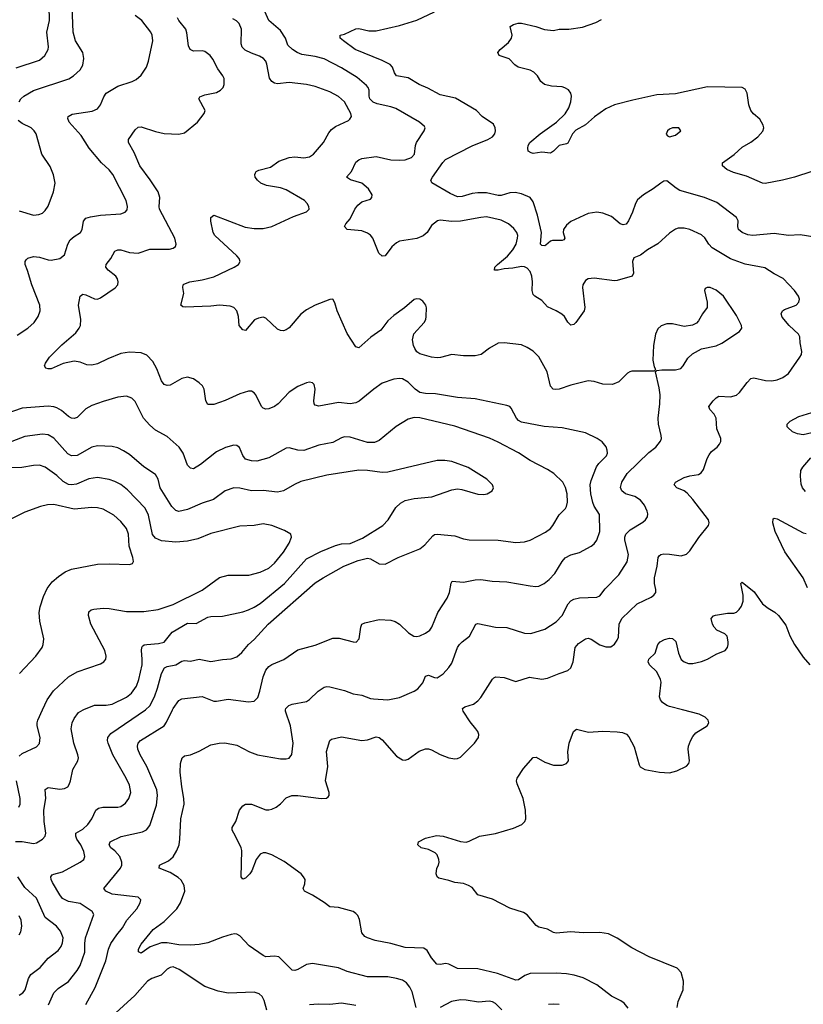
# Model space of a CAD drawing. Header units: inches. Extents: x 990586 to 1117858, y 769490 to 892071.
# Tile 88 of 248: x 1083634 to 1089031, y 787971 to 794756. Entities that reach past the tile are written whole.
import ezdxf

# ---------------------------------------------------------------- set-up
doc = ezdxf.new("R2010")
doc.units = ezdxf.units.IN
doc.header["$MEASUREMENT"] = 0
doc.layers.add('B0788', color=7, linetype='Continuous')
doc.layers.add('B0789', color=7, linetype='Continuous')

msp = doc.modelspace()

# ---------------------------------------------------------------- linework, layer by layer
at = {"layer": 'B0788', "color": 6}
for points, elevation in [([(1083606.2, 789093.8), (1083650, 789092.7), (1083730, 789079.6), (1083750, 789084.4), (1083791.6, 789110), (1083810.3, 789129.7), (1083814.9, 789150), (1083802.9, 789230), (1083801.1, 789310), (1083813, 789390), (1083809.6, 789450.4), (1083830, 789465.2), (1083910, 789453.1), (1083942.4, 789457.6), (1083964.5, 789470), (1083975.2, 789484.8), (1083984.1, 789510), (1083999.1, 789590), (1084035.2, 789650), (1084038.2, 789670), (1084034.7, 789690), (1084006.4, 789770), (1083988.8, 789870), (1083996.2, 789910), (1084010, 789940.1), (1084038.7, 789981.3), (1084070.4, 790000)], 3300), ([(1083630, 789680.6), (1083650, 789699.7), (1083750, 789746), (1083771.3, 789768.7), (1083774.5, 789810), (1083754.6, 789890), (1083754.5, 789910), (1083759.4, 789930), (1083790.8, 790000)], 3400), ([(1083832.4, 787967.6), (1083870, 788050.1), (1083899.6, 788080.4), (1083970, 788128.2), (1084030, 788202.9), (1084050, 788237.5), (1084083, 788330), (1084082.6, 788390), (1084088.2, 788430), (1084145, 788590), (1084133.9, 788610), (1084050, 788665.2), (1083970, 788678.8), (1083930, 788699.4), (1083910, 788724.6), (1083860, 788810), (1083850.7, 788830), (1083848, 788850), (1083857.8, 788862.2), (1083870, 788867.7), (1083930, 788883.7), (1084050.5, 788950), (1084075.2, 788970), (1084081.7, 788990), (1084075.3, 789024.7), (1084054.1, 789070), (1084027, 789110), (1084020.1, 789130), (1084020.9, 789150), (1084070, 789177.9), (1084103.1, 789210), (1084130.4, 789250), (1084158.4, 789310), (1084176.9, 789323.1), (1084206.3, 789330), (1084309.3, 789330.7), (1084330, 789335.3), (1084362.3, 789357.7), (1084385.4, 789390), (1084399, 789430), (1084390, 789480.2), (1084368.2, 789530), (1084274.5, 789690), (1084244.5, 789770), (1084239.4, 789790), (1084241.1, 789810), (1084262.5, 789837.5), (1084500.7, 789999.3), (1084501.4, 790000)], 3200), ([(1084089, 787970), (1084154.2, 788085.8), (1084227.7, 788270), (1084246.8, 788350), (1084262.7, 788390), (1084302, 788450), (1084341.8, 788498.2), (1084372.7, 788550), (1084441.2, 788630), (1084464.9, 788670), (1084469.1, 788690), (1084449.1, 788710), (1084270, 788729.7), (1084226.9, 788750), (1084213.3, 788770), (1084329.2, 788910), (1084337.1, 788930), (1084338.3, 788950), (1084323, 788990), (1084290, 789028.9), (1084262.7, 789050), (1084249.9, 789070), (1084257.9, 789090), (1084333.6, 789126.4), (1084479.8, 789160.2), (1084506.6, 789173.4), (1084530, 789204.1), (1084576.1, 789343.9), (1084583.7, 789410), (1084578.5, 789450), (1084510.7, 789610.7), (1084464.6, 789690), (1084447.3, 789730), (1084444.3, 789750), (1084449.7, 789770), (1084467.1, 789790), (1084628.8, 789891.2), (1084645.3, 789914.7), (1084686.5, 790000)], 3100), ([(1086364.7, 787950), (1086336, 788056), (1086321.9, 788090), (1086299, 788119), (1086270, 788136.5), (1086230, 788149.3), (1086170, 788159.6), (1086030, 788160.2), (1085890, 788198.2), (1085830, 788222.9), (1085650, 788251.7), (1085610, 788246.3), (1085550, 788210.6), (1085530, 788204.4), (1085510, 788205.9), (1085418.3, 788298.3), (1085390, 788303.7), (1085330, 788298.6), (1085310, 788306.4), (1085213.9, 788373.9), (1085150, 788443.4), (1085130, 788453.9), (1085115.9, 788455.9), (1085090, 788452.9), (1085030, 788433.2), (1084930, 788393.7), (1084870, 788382.7), (1084810, 788378.5), (1084730, 788382), (1084650, 788395.7), (1084610, 788395.8), (1084533.2, 788366.8), (1084470, 788323.3), (1084451.8, 788331.8), (1084453.1, 788350), (1084470, 788385.7), (1084553.1, 788486.9), (1084630, 788542.8), (1084716.2, 788630), (1084740.9, 788670), (1084771, 788750), (1084765.9, 788790), (1084745.6, 788825.6), (1084726, 788846), (1084670, 788880.5), (1084594, 788910), (1084597.9, 788930), (1084659.4, 788960.6), (1084690, 788987.3), (1084717.4, 789030), (1084731.9, 789070), (1084737.9, 789110), (1084744.1, 789250), (1084765.9, 789350), (1084764.2, 789390), (1084750, 789470), (1084739.6, 789570), (1084741.1, 789630), (1084751.9, 789670), (1084770, 789682.2), (1084810, 789691.2), (1084870, 789716.5), (1084950, 789758.9), (1085007.8, 789770), (1085047.5, 789772.5), (1085130, 789757.6), (1085217.4, 789710), (1085271.3, 789691.3), (1085430, 789662.6), (1085470, 789662.9), (1085490, 789668.3), (1085508.3, 789691.7), (1085516.4, 789770), (1085499.4, 789890), (1085464.6, 789990), (1085465.4, 790000)], 3000), ([(1087823.9, 787943.9), (1087797.8, 787977.8), (1087774.9, 787994.9), (1087710, 788027.5), (1087610, 788105.6), (1087514.2, 788154.2), (1087452.1, 788172.1), (1087400.1, 788180.1), (1087330, 788185.4), (1087150, 788183.5), (1087113.8, 788170), (1087070, 788139.7), (1087050, 788137.3), (1086923.8, 788183.8), (1086790, 788214.7), (1086650, 788217.6), (1086590, 788248.3), (1086570, 788252), (1086530, 788245.1), (1086507.8, 788247.8), (1086470.9, 788290.9), (1086441.4, 788341.4), (1086417.2, 788357.2), (1086290, 788363.4), (1086190, 788389.1), (1086082.7, 788410), (1086030, 788428.3), (1086010, 788439.1), (1085990, 788463.7), (1085974.9, 788554.9), (1085962.5, 788582.5), (1085950, 788597.9), (1085930, 788611.4), (1085830, 788638), (1085770, 788641.7), (1085730, 788673.3), (1085650, 788724.2), (1085596.3, 788750), (1085585.5, 788770), (1085598, 788802), (1085599.2, 788830), (1085589.6, 788850), (1085571.7, 788870), (1085454.8, 788954.8), (1085370, 789000.1), (1085330, 789015.1), (1085310, 789015.9), (1085290, 789006.7), (1085262.1, 788970), (1085231.7, 788890), (1085219.3, 788870), (1085190, 788840.9), (1085170, 788833.3), (1085160.5, 788850), (1085163, 789030), (1085158.3, 789050), (1085120.6, 789130), (1085096.5, 789170), (1085097, 789190), (1085122.3, 789230), (1085148, 789310), (1085170, 789338.6), (1085188.9, 789351.1), (1085230.6, 789349.4), (1085330, 789312.3), (1085350, 789311.2), (1085370, 789315), (1085401.3, 789330), (1085430, 789351.7), (1085470, 789393.3), (1085509.1, 789410.9), (1085550, 789410.3), (1085710, 789388.9), (1085747.3, 789392.7), (1085759.1, 789400.9), (1085766, 789410), (1085765.4, 789430), (1085739.7, 789510), (1085756.2, 789610), (1085747.8, 789712.2), (1085769.4, 789790), (1085781.1, 789798.9), (1085850, 789813.6), (1085990, 789789), (1086030, 789793.9), (1086090, 789813.2), (1086109.1, 789809.1), (1086130, 789792.5), (1086230, 789679.9), (1086270, 789656.1), (1086290, 789654.3), (1086310, 789661), (1086384.5, 789715.5), (1086430, 789732.5), (1086450, 789731.9), (1086470, 789725.2), (1086530, 789693.1), (1086590, 789669.1), (1086630, 789662.3), (1086650, 789665), (1086670, 789674.1), (1086767.1, 789770), (1086793.6, 789810), (1086795.9, 789830), (1086789.6, 789850), (1086776.3, 789870), (1086737.1, 789917.1), (1086688.4, 789990), (1086685.8, 790000)], 2900), ([(1088161.1, 787950), (1088169, 787990), (1088203.3, 788070), (1088206.7, 788130), (1088190.4, 788190.4), (1088161.2, 788221.2), (1087970, 788298.8), (1087850, 788361), (1087750, 788426.9), (1087690, 788456.6), (1087630, 788466.2), (1087515.6, 788464.4), (1087430, 788469.5), (1087330, 788460.4), (1087310, 788466.4), (1087269.6, 788489.6), (1087210, 788502.6), (1087190, 788514.4), (1087130, 788587.4), (1087104.5, 788604.5), (1087010, 788633.2), (1086890, 788695), (1086790, 788724.7), (1086750, 788775), (1086724.7, 788790), (1086690, 788802.6), (1086630, 788809.9), (1086590, 788824.4), (1086520.4, 788840.4), (1086508.7, 788848.7), (1086502.6, 788870), (1086506.3, 788910), (1086519.6, 788930), (1086523, 788950), (1086521.3, 788970), (1086510, 789000.9), (1086495.2, 789015.2), (1086450, 789038), (1086399, 789050), (1086377.2, 789070), (1086381.2, 789090), (1086430, 789116.3), (1086504.8, 789135.2), (1086550.7, 789129.3), (1086670, 789092.7), (1086710, 789089.2), (1086730, 789094.7), (1086800.8, 789130), (1086910, 789148.3), (1087036.1, 789183.9), (1087092.2, 789210), (1087112.2, 789230), (1087119.2, 789250), (1087117.2, 789310), (1087101, 789390), (1087059.7, 789490), (1087055.7, 789510), (1087060.2, 789530), (1087103.8, 789596.2), (1087170, 789671.7), (1087190, 789673.6), (1087250, 789639.4), (1087310, 789618.4), (1087370, 789619.7), (1087400.5, 789630), (1087414.4, 789650), (1087409.8, 789710), (1087418, 789770), (1087447.7, 789850), (1087470, 789867.9), (1087552.5, 789847.5), (1087650, 789853.8), (1087749.3, 789849.3), (1087784.6, 789844.6), (1087813.6, 789833.6), (1087830, 789813.4), (1087865.6, 789745.6), (1087900.6, 789620.6), (1087908.3, 789608.3), (1087939.3, 789590), (1088041, 789570), (1088110, 789566.4), (1088160.4, 789579.6), (1088227.3, 789612.7), (1088242.6, 789630), (1088247.8, 789650), (1088237.9, 789730), (1088239.9, 789750), (1088253.8, 789786.2), (1088270, 789816.9), (1088290, 789841.2), (1088369.7, 789890), (1088379.8, 789910), (1088375.9, 789930), (1088354.2, 789950), (1088312.6, 789970), (1088197.9, 790000)], 2800), ([(1083628.8, 789330), (1083636.5, 789350), (1083637.7, 789390), (1083612.7, 789510)], 3400), ([(1083630, 788033.6), (1083656.5, 788050), (1083670.9, 788070), (1083694.4, 788150), (1083710, 788176.9), (1083774.9, 788225.1), (1083831, 788289), (1083898.7, 788341.3), (1083920.7, 788370), (1083930, 788394.3), (1083933.4, 788430), (1083915.2, 788475.2), (1083887.4, 788510), (1083810.1, 788570.1), (1083750, 788702.6), (1083670, 788776.4), (1083621.4, 788850)], 3300), ([(1083631.1, 788448.9), (1083641.8, 788470), (1083649.9, 788510), (1083644, 788550), (1083630, 788581.5)], 3400), ([(1085337, 787930), (1085317.7, 787997.7), (1085304.4, 788024.4), (1085284.3, 788044.3), (1085250, 788053.7), (1085068.9, 788048.9), (1085000.7, 788060.7), (1084910, 788092.6), (1084731.4, 788210), (1084690, 788228.3), (1084670, 788225.2), (1084650, 788212.1), (1084608.3, 788171.7), (1084543.3, 788150), (1084513.4, 788130), (1084427.6, 788032.4), (1084270.3, 787890)], 3100), ([(1085950, 787962.5), (1085850, 787978.2), (1085770, 787969.6), (1085690, 787972.4), (1085630, 787967.4)], 3100), ([(1086953.9, 787933.9), (1086910, 787977.2), (1086890, 787989.2), (1086866.6, 787993.4), (1086793.9, 787986.1), (1086710, 787999.3), (1086670, 788000.9), (1086608.8, 787991.2), (1086530, 787948.8)], 3000), ([(1087350, 787968.7), (1087310, 787972.7), (1087275.8, 787970)], 3000)]:
    msp.add_lwpolyline(points, dxfattribs=dict(at, elevation=elevation))
at = {"layer": 'B0789', "color": 6}
for points, elevation in [([(1083629.7, 794190), (1083642, 794210), (1083663, 794230), (1083730, 794268.5), (1083971.6, 794348.4), (1084004.6, 794370), (1084051.2, 794410), (1084070, 794442), (1084075.9, 794490), (1084069, 794530), (1084017.9, 794610), (1084002.2, 794670), (1083991.1, 794970)], 3300), ([(1083610, 794424), (1083770, 794477.6), (1083806.3, 794510), (1083829.2, 794550), (1083832.9, 794570), (1083820.7, 794670), (1083839.2, 794750), (1083836.9, 794850)], 3400), ([(1086685.8, 790000), (1086683.1, 790010), (1086698.9, 790021.1), (1086759.7, 790040.3), (1086790, 790061.9), (1086810, 790085.9), (1086890, 790211.9), (1086900, 790220), (1086913.2, 790226.8), (1086970, 790224.3), (1087050, 790195.4), (1087144.7, 790224.7), (1087230, 790210.9), (1087270, 790218.2), (1087348.5, 790251.5), (1087409, 790271), (1087430, 790288.7), (1087444.8, 790330), (1087460.5, 790430), (1087482.4, 790457.6), (1087530, 790490.1), (1087550, 790493.8), (1087570, 790486.7), (1087630, 790449.3), (1087670, 790435.1), (1087705.3, 790434.7), (1087730, 790452.8), (1087750, 790480.1), (1087758.8, 790501.2), (1087763.4, 790590), (1087780.7, 790630), (1087885.8, 790730), (1087983.6, 790776.4), (1088001.8, 790790), (1088014.6, 790810), (1088014.7, 790830), (1088005.1, 790870), (1088005.8, 790910), (1088024.2, 790990), (1088030.5, 791049.5), (1088038.5, 791061.5), (1088050, 791071.2), (1088070, 791074.4), (1088110, 791073.3), (1088190, 791061), (1088226.6, 791073.4), (1088250, 791095.6), (1088311.9, 791188.1), (1088377.9, 791270), (1088382.6, 791290), (1088378.2, 791310), (1088270.4, 791450), (1088230, 791494.2), (1088210, 791508.9), (1088159.1, 791530), (1088142.7, 791550), (1088149.9, 791570), (1088210, 791600.3), (1088250, 791613.9), (1088310, 791623.2), (1088326.4, 791633.6), (1088342.9, 791657.1), (1088367.8, 791732.2), (1088381.6, 791758.4), (1088399, 791781), (1088437.4, 791810), (1088454.4, 791830), (1088461.9, 791850), (1088462.6, 791870), (1088436.3, 791936.3), (1088430.6, 792010.6), (1088417, 792037), (1088386.2, 792070), (1088381.1, 792090), (1088410, 792130.1), (1088430, 792150.1), (1088450, 792161.2), (1088530, 792158.1), (1088570.7, 792169.3), (1088592.6, 792187.4), (1088643.6, 792256.4), (1088670, 792283.4), (1088690, 792288.4), (1088770, 792269), (1088813.2, 792266.8), (1088850, 792274.8), (1088890, 792290.1), (1088930, 792318.6), (1089007.1, 792430), (1089017.5, 792450), (1089021.2, 792470), (1089008.6, 792530), (1089007.5, 792570), (1088998.9, 792590), (1088932.9, 792650), (1088886.5, 792706.5), (1088877.4, 792730), (1088888.1, 792750), (1088901.7, 792758.3), (1088982, 792790), (1089000.6, 792810), (1089005, 792830), (1088998.3, 792850), (1088970.4, 792890), (1088892.5, 792972.5), (1088830, 793003.8), (1088766.7, 793046.7), (1088630, 793072.3), (1088528.4, 793108.4), (1088403.4, 793183.4), (1088379.9, 793210), (1088352.7, 793252.7), (1088330, 793273.5), (1088250, 793309.5), (1088210, 793320.3), (1088170, 793320.3), (1088150, 793313.4), (1088110, 793284.8), (1088030, 793212.4), (1087956.8, 793170), (1087910, 793134.6), (1087864.8, 793115.2), (1087853.8, 793090), (1087861.8, 793010), (1087851.5, 792988.5), (1087750, 792958.3), (1087730, 792956.1), (1087590, 792974.5), (1087550, 792969.5), (1087530, 792958.8), (1087511.7, 792930), (1087510.5, 792910), (1087526.3, 792773.7), (1087521.2, 792750), (1087465, 792670), (1087450, 792656), (1087430, 792651.4), (1087410, 792671.3), (1087385.3, 792710), (1087367.1, 792727.1), (1087330, 792749.6), (1087270, 792776.8), (1087230, 792820.5), (1087182.1, 792850), (1087170, 792862.5), (1087162.6, 792890), (1087165.6, 792950), (1087162.2, 792990), (1087150, 793021.9), (1087130, 793043.6), (1087110, 793053.5), (1087090, 793055.9), (1087030, 793042.9), (1086970, 793039.9), (1086929.9, 793029.9), (1086904.7, 793030), (1086907.2, 793050), (1086924.9, 793070), (1086993.7, 793126.3), (1087031.1, 793170), (1087052.7, 793210), (1087063, 793250), (1087064.3, 793270), (1087058.2, 793290), (1087038, 793318), (1086999.9, 793350), (1086950, 793375.1), (1086850, 793396.6), (1086810, 793394.2), (1086670, 793367.1), (1086610, 793364.9), (1086530, 793373.8), (1086510.8, 793369.2), (1086470, 793338.1), (1086440.8, 793290), (1086413.4, 793266.6), (1086370, 793247.3), (1086250, 793229.2), (1086230, 793218.2), (1086197.9, 793190), (1086150, 793129.6), (1086130, 793126.9), (1086108.3, 793148.3), (1086065.9, 793250), (1086050, 793271.8), (1086030, 793286.1), (1085990, 793301.3), (1085889.5, 793309.5), (1085871.7, 793330), (1085880.3, 793350), (1085910, 793384.9), (1085942.5, 793450), (1085962.8, 793477.2), (1085990, 793500.9), (1086050, 793520.4), (1086060.3, 793530), (1086061.5, 793550), (1086036.6, 793590), (1085990.3, 793630), (1085912.6, 793652.6), (1085885, 793670), (1085919.8, 793710), (1085950, 793774.8), (1085968.7, 793791.3), (1085990, 793799), (1086090, 793812.8), (1086190, 793790.4), (1086250, 793787.2), (1086290, 793790.9), (1086333.4, 793806.6), (1086352.9, 793830), (1086359.3, 793890), (1086366.6, 793910), (1086420.3, 793990), (1086426.3, 794010), (1086421, 794021), (1086387.7, 794050), (1086224.3, 794144.3), (1086190, 794156.6), (1086096.1, 794176.1), (1086067.7, 794187.7), (1086046, 794210), (1086041.1, 794230), (1086041.5, 794270), (1086034.3, 794290), (1086023.4, 794303.4), (1085957.4, 794357.4), (1085850, 794424.4), (1085730, 794486.8), (1085670, 794502.3), (1085577.1, 794517.1), (1085544.3, 794530), (1085512.1, 794550), (1085481.3, 794581.3), (1085464.5, 794630), (1085430, 794681.8), (1085350, 794749.9), (1085313.3, 794833.3)], 2900), ([(1083616.6, 792583.4), (1083690, 792631.4), (1083733, 792670), (1083760.8, 792710), (1083774.8, 792750), (1083773.2, 792790), (1083716.6, 792930), (1083688.9, 793028.9), (1083672.7, 793070), (1083671, 793090), (1083678.4, 793101.6), (1083690, 793112.6), (1083730, 793125.4), (1083770, 793120.9), (1083830, 793100.4), (1083850, 793098), (1083910.2, 793109.8), (1083943.3, 793136.7), (1083965.8, 793210), (1083981.9, 793238.1), (1084010, 793262.7), (1084053.8, 793290), (1084063.7, 793310), (1084072.8, 793367.2), (1084090, 793389.2), (1084121.4, 793398.6), (1084190, 793408.7), (1084330, 793417.4), (1084361.6, 793430), (1084373.3, 793446.7), (1084375.8, 793470), (1084367, 793510), (1084276.1, 793690), (1084250, 793722.5), (1084198.4, 793770), (1084111.4, 793870), (1084057.2, 793957.2), (1083974.4, 794050), (1083965.6, 794074.4), (1083967.8, 794090), (1083995.4, 794104.6), (1084133.3, 794126.7), (1084170, 794142.1), (1084191.2, 794168.8), (1084214.4, 794225.6), (1084230.7, 794250), (1084310, 794298.1), (1084407.9, 794330), (1084435.6, 794344.4), (1084470, 794374.1), (1084506.7, 794430), (1084520.1, 794470), (1084550.8, 794610), (1084546.4, 794650), (1084537.6, 794670), (1084474.9, 794750), (1084430, 794784.9)], 3200), ([(1084686.5, 790000), (1084691.3, 790010), (1084730, 790064.1), (1084750, 790077), (1084890, 790091.9), (1084970, 790061), (1084990, 790059.9), (1085070, 790074.2), (1085210, 790054.7), (1085250, 790060.8), (1085273.8, 790086.2), (1085288.6, 790130), (1085310, 790228), (1085330, 790274.3), (1085350, 790299.6), (1085370, 790312.1), (1085453, 790347), (1085550, 790413), (1085670, 790445.2), (1085790, 790493.3), (1085834.6, 790494.6), (1085930.5, 790469.5), (1085952.3, 790467.7), (1085971.6, 790490), (1085982.5, 790570), (1085989.8, 790590), (1086010, 790601), (1086110, 790622), (1086190, 790619.1), (1086219.6, 790610), (1086250, 790590.7), (1086312.6, 790530), (1086348.5, 790508.5), (1086370, 790505.9), (1086390, 790509.4), (1086430, 790527.8), (1086457.7, 790550), (1086472.3, 790570), (1086513.9, 790670), (1086577.5, 790770), (1086593.9, 790810), (1086605.7, 790874.3), (1086613.7, 790886.3), (1086690, 790880.9), (1086770, 790897.2), (1086810, 790898.7), (1086887.3, 790887.3), (1086990, 790881.7), (1087150, 790853.9), (1087188.8, 790851.2), (1087210, 790853.5), (1087246.8, 790870), (1087281.7, 790898.3), (1087320.4, 790939.6), (1087370, 791023.6), (1087390, 791047.6), (1087430, 791069.1), (1087490, 791085.5), (1087570, 791128.6), (1087590, 791144.4), (1087610, 791170.6), (1087628.8, 791230), (1087626.9, 791346.9), (1087590, 791404.9), (1087580.4, 791430), (1087567.8, 791490), (1087563.3, 791550), (1087570, 791581.7), (1087606, 791674), (1087622, 791698), (1087674.6, 791750), (1087681.7, 791770), (1087680.9, 791790), (1087672.4, 791812.4), (1087646.1, 791846.1), (1087611.2, 791870), (1087530, 791909.3), (1087370, 791942.6), (1087246.6, 791953.4), (1087090, 791982.4), (1087070, 791993.4), (1087055, 792010), (1087019.7, 792079.7), (1087009.9, 792089.9), (1086990, 792097.9), (1086770, 792144.5), (1086650, 792152.1), (1086498.5, 792178.5), (1086430, 792180.1), (1086390, 792188.3), (1086357.2, 792210), (1086310, 792258.1), (1086270, 792281.1), (1086250, 792283.8), (1086210, 792280), (1086130, 792250.4), (1086072, 792210), (1085972.7, 792127.3), (1085950, 792115.2), (1085910.3, 792109.7), (1085830, 792118), (1085694, 792094), (1085670, 792099.6), (1085662, 792110), (1085659.6, 792130), (1085669.2, 792209.2), (1085661.6, 792241.6), (1085650, 792254.5), (1085630, 792257.8), (1085610, 792254.8), (1085550, 792228.9), (1085490.1, 792189.9), (1085414.9, 792110), (1085390, 792091.4), (1085350, 792074.7), (1085330, 792073.2), (1085310, 792079.3), (1085299.3, 792090), (1085261.5, 792170), (1085250, 792185.6), (1085230, 792197.5), (1085210, 792196.9), (1085150, 792178.1), (1085050, 792132.1), (1084970, 792105.4), (1084930, 792105.2), (1084915.3, 792130), (1084904.3, 792210), (1084892.3, 792232.3), (1084870, 792254.8), (1084830, 792280.3), (1084790, 792293.5), (1084750, 792284.3), (1084670, 792237.9), (1084650, 792234.3), (1084630, 792241.8), (1084610, 792268.3), (1084579.5, 792350), (1084550, 792400.1), (1084510, 792443.5), (1084470, 792459.7), (1084390, 792464), (1084330, 792455.3), (1084240.1, 792419.9), (1084170, 792385.3), (1084130, 792374.6), (1084097.2, 792377.2), (1084050, 792395.3), (1084010, 792402.3), (1083933.1, 792386.9), (1083850, 792351), (1083830, 792349.3), (1083815.2, 792355.2), (1083805.4, 792370), (1083810.8, 792390), (1083838.4, 792430), (1083923.9, 792516.1), (1084021.6, 792598.4), (1084044.6, 792630), (1084052.2, 792650), (1084054.4, 792690), (1084038.4, 792790), (1084050.5, 792850), (1084070, 792863.7), (1084090, 792859.8), (1084150, 792832.5), (1084170, 792830.4), (1084190, 792839.4), (1084291.8, 792908.2), (1084309.5, 792930), (1084313.1, 792950), (1084307.9, 792970), (1084295.1, 792990), (1084244.3, 793030), (1084227.8, 793050), (1084230.6, 793070), (1084261.3, 793110), (1084290, 793161.3), (1084310, 793170.6), (1084330, 793169.5), (1084390, 793151.7), (1084450, 793148.3), (1084530, 793173.9), (1084665.1, 793174.9), (1084690, 793180.8), (1084706.8, 793193.2), (1084711.9, 793210), (1084701.7, 793250), (1084597.5, 793450), (1084594.5, 793470), (1084598.6, 793530), (1084587.4, 793570), (1084533, 793653), (1084460.8, 793750), (1084422.1, 793842.1), (1084384.5, 793910), (1084382.8, 793930), (1084430, 793996.4), (1084450, 794014.8), (1084470, 794018.7), (1084570, 793986.2), (1084630, 793972.8), (1084730, 793967.2), (1084770, 793977.6), (1084857.7, 794050), (1084905.5, 794110), (1084910.7, 794130), (1084868.2, 794210), (1084874.5, 794225.5), (1084910, 794239.6), (1084990, 794255), (1085016.9, 794270), (1085034.3, 794290), (1085042.1, 794310), (1085041.3, 794350), (1085032.8, 794370), (1084998.2, 794418.2), (1084964.3, 794484.3), (1084945.4, 794510), (1084910, 794536), (1084890, 794541.2), (1084830, 794539.8), (1084807.6, 794550), (1084796.2, 794576.2), (1084786, 794666), (1084778.7, 794690), (1084730.7, 794750), (1084720.9, 794770)], 3100), ([(1085465.4, 790000), (1085466.3, 790010), (1085488.6, 790030), (1085510, 790038.4), (1085610, 790058.8), (1085630, 790072.2), (1085690, 790129.2), (1085730, 790157.6), (1085750, 790162.2), (1085770, 790159.1), (1085870, 790132.5), (1085930, 790111.3), (1085990, 790100.7), (1086050, 790078.7), (1086070, 790075.6), (1086170, 790068.8), (1086250, 790084.2), (1086351.1, 790128.9), (1086375.4, 790144.6), (1086410, 790187.2), (1086430, 790231.3), (1086450, 790239), (1086490, 790222.6), (1086510, 790221.2), (1086550, 790248.5), (1086590, 790292.6), (1086610, 790322.4), (1086650, 790429.5), (1086662.8, 790450), (1086681.9, 790470), (1086732, 790508), (1086774.9, 790590), (1086790, 790595.4), (1086910, 790568.9), (1086990, 790566.8), (1087110, 790527.8), (1087153.9, 790526.1), (1087250, 790555.1), (1087330, 790606.8), (1087369.4, 790650.6), (1087412.2, 790730), (1087430, 790751.7), (1087450, 790764.1), (1087490, 790771.5), (1087610, 790776.1), (1087630, 790785.2), (1087666.8, 790833.2), (1087761.2, 790930), (1087818.8, 791021.2), (1087827.5, 791070), (1087801.9, 791170), (1087802.4, 791190), (1087809.4, 791210), (1087839.1, 791240.9), (1087926.9, 791293.1), (1087945.1, 791310), (1087957.1, 791330), (1087960.3, 791350), (1087956.2, 791370), (1087936.6, 791410), (1087910, 791444.6), (1087870.9, 791470), (1087806, 791490), (1087780.5, 791510), (1087772.2, 791532.2), (1087780.1, 791570), (1087818.1, 791630), (1087966.6, 791773.4), (1088014.2, 791810), (1088048.5, 791851.5), (1088053.7, 791870), (1088052.9, 791890), (1088034.5, 791970), (1088031.4, 792010), (1088043.7, 792110), (1088044.5, 792170), (1088038.8, 792218.8), (1088014, 792330), (1088021.5, 792338.5), (1088056.4, 792343.6), (1088150, 792342.7), (1088187.3, 792352.7), (1088204.4, 792370), (1088236, 792424), (1088267.5, 792452.5), (1088330, 792488.5), (1088430, 792508.7), (1088470, 792526.6), (1088592.5, 792607.5), (1088606.8, 792630), (1088604.9, 792650), (1088570, 792718.3), (1088482.3, 792850), (1088430, 792892.9), (1088390, 792910.3), (1088368.3, 792911.7), (1088356, 792904), (1088349.6, 792890), (1088368.9, 792810), (1088367.8, 792772.2), (1088335.8, 792730), (1088310, 792682), (1088294.6, 792665.4), (1088268.2, 792651.8), (1088210, 792642.4), (1088130, 792659.4), (1088090, 792659.9), (1088052.7, 792647.3), (1088030, 792625.1), (1088013.7, 792590), (1087999.7, 792510), (1087994.7, 792410), (1088003.8, 792363.8), (1088012.7, 792347.3), (1088005.4, 792334.6), (1087850, 792333.6), (1087837.1, 792330), (1087820.1, 792319.9), (1087759.5, 792260.5), (1087717.5, 792242.5), (1087650, 792245.7), (1087590, 792263.5), (1087550, 792267.6), (1087430, 792238.4), (1087350, 792210.7), (1087326.8, 792206.8), (1087309.1, 792209.1), (1087290.7, 792230.7), (1087266.4, 792330), (1087210, 792431.9), (1087170, 792472.3), (1087130, 792498.4), (1087090, 792516.8), (1086970.1, 792529.9), (1086930, 792526.2), (1086870, 792493.5), (1086812, 792448), (1086770, 792440.4), (1086690, 792439.7), (1086610, 792449.2), (1086532.5, 792427.5), (1086510, 792425.6), (1086470, 792430.3), (1086390, 792452.5), (1086370, 792467.3), (1086355.3, 792490), (1086346.8, 792510), (1086339.8, 792550), (1086348.1, 792591.9), (1086419.4, 792670), (1086430.2, 792690), (1086434.4, 792710), (1086435.4, 792770), (1086430.7, 792790), (1086410, 792816.8), (1086390, 792829.9), (1086370, 792832.5), (1086350, 792827.2), (1086283.2, 792770), (1086210, 792716.7), (1086170, 792679.9), (1086122.4, 792617.6), (1086052.6, 792567.4), (1085970, 792494), (1085950, 792503), (1085890, 792593.7), (1085820.8, 792750), (1085805.4, 792805.4), (1085790, 792831.3), (1085770, 792828.7), (1085670, 792788.8), (1085610, 792757.9), (1085570, 792726.1), (1085490, 792633.8), (1085470, 792619.1), (1085450, 792611.5), (1085430, 792613.3), (1085410, 792623.7), (1085330, 792699.9), (1085310, 792706), (1085279.8, 792700.2), (1085252.2, 792687.8), (1085190, 792614.9), (1085170, 792618.7), (1085144.7, 792650), (1085141.3, 792710), (1085130.3, 792750), (1085110, 792772.3), (1085083, 792783), (1085010, 792788.3), (1084950, 792781.7), (1084774.4, 792774.4), (1084758.3, 792778.3), (1084744.8, 792790), (1084765.4, 792870), (1084757.8, 792910), (1084760.5, 792930), (1084765.5, 792934.5), (1084806.9, 792950), (1084890, 792964.1), (1084970, 792984.7), (1085110.4, 793050), (1085141.3, 793070), (1085152.9, 793090), (1085146.7, 793110), (1085129.9, 793130), (1084977.6, 793270), (1084967.6, 793290), (1084950, 793367.6), (1084950, 793393.7), (1084971, 793409), (1085186.8, 793326.8), (1085250, 793316.9), (1085310, 793317.1), (1085370, 793331.5), (1085519.3, 793400.7), (1085610, 793431.8), (1085627.3, 793450), (1085625.5, 793470), (1085614.7, 793490), (1085595.1, 793510), (1085470, 793583.9), (1085430, 793597.6), (1085333.6, 793613.6), (1085295.8, 793630), (1085270.8, 793650), (1085256, 793670), (1085253.7, 793690), (1085258.1, 793701.9), (1085262.2, 793710), (1085280.2, 793719.8), (1085360.9, 793739.1), (1085418.9, 793781.1), (1085490, 793806), (1085530, 793811.4), (1085590, 793804.1), (1085630, 793810.8), (1085657.4, 793830), (1085725.5, 793910), (1085763.2, 793976.8), (1085781.1, 793998.9), (1085810, 794020.2), (1085897.7, 794062.3), (1085908.9, 794071.1), (1085919, 794090), (1085914.9, 794110), (1085870, 794190.2), (1085830, 794226.2), (1085770, 794259.2), (1085670, 794297), (1085610, 794310.8), (1085490, 794323.5), (1085410, 794315.1), (1085390, 794318.5), (1085369.5, 794329.5), (1085354.2, 794354.2), (1085336.8, 794450), (1085328.4, 794470), (1085312.3, 794490), (1085286, 794506), (1085230, 794525.3), (1085186.7, 794546.7), (1085165.9, 794565.9), (1085160.3, 794590), (1085162.4, 794690), (1085146.5, 794730), (1085128.2, 794748.2), (1085102.7, 794762.7)], 3000), ([(1089110, 793256.6), (1089010, 793273.5), (1088930, 793268.7), (1088830, 793282.8), (1088682.8, 793270), (1088650, 793272.9), (1088610.1, 793290.1), (1088584.3, 793310), (1088580, 793330), (1088581.5, 793370), (1088570, 793392.1), (1088436.3, 793496.3), (1088350.8, 793530.8), (1088180, 793580), (1088154.3, 793594.3), (1088090, 793646), (1088070, 793642.6), (1088050.1, 793629.9), (1087996.8, 793590), (1087930.6, 793549.4), (1087890, 793514.9), (1087875.4, 793490), (1087855, 793430), (1087826.1, 793370), (1087810, 793347.3), (1087790, 793342.4), (1087770, 793349.6), (1087710, 793400), (1087650, 793422), (1087610, 793429.6), (1087550, 793419.9), (1087430, 793365.4), (1087399, 793341), (1087378.5, 793310), (1087376.7, 793290), (1087389.5, 793250), (1087381.3, 793238.7), (1087370, 793235), (1087304.3, 793235.7), (1087289.3, 793230.7), (1087258.3, 793201.7), (1087250, 793198.4), (1087230, 793200.8), (1087220.1, 793210), (1087227.1, 793290), (1087200, 793410), (1087170, 793502.2), (1087148.8, 793530), (1087090, 793556.7), (1087045.6, 793565.6), (1087010, 793562.3), (1086950, 793543.8), (1086930, 793544.5), (1086850, 793563), (1086790, 793563.4), (1086750, 793557.7), (1086682.5, 793537.5), (1086650, 793536.6), (1086599.4, 793559.4), (1086471.7, 793631.7), (1086465.3, 793650), (1086477, 793670), (1086547.6, 793772.4), (1086566.8, 793793.2), (1086750, 793886.5), (1086858.9, 793930), (1086891.1, 793950), (1086906.3, 793970), (1086911.5, 793990), (1086909.6, 794010), (1086896.4, 794036.4), (1086819.4, 794090), (1086780.2, 794130), (1086634.4, 794214.4), (1086530, 794238.5), (1086445.5, 794285.5), (1086385.7, 794310), (1086310, 794356.3), (1086229.2, 794369.2), (1086215.2, 794390), (1086201.4, 794430), (1086186.5, 794446.5), (1086130, 794474.8), (1085943.5, 794550), (1085863.1, 794610), (1085842.2, 794630), (1085841.5, 794638.5), (1085842, 794650), (1085870, 794656.4), (1085950, 794693.8), (1085970, 794695.2), (1086039.8, 794679.8), (1086090, 794678.6), (1086250, 794716.4), (1086370, 794752.8), (1086490, 794809.6)], 2800), ([(1089090, 793709.6), (1088970, 793670.9), (1088887.6, 793650), (1088768.1, 793628.1), (1088749.6, 793629.6), (1088638.6, 793678.6), (1088550, 793704.2), (1088504.2, 793724.2), (1088475.3, 793750), (1088474.7, 793770), (1088553.8, 793826.2), (1088610, 793876.9), (1088670, 793912.7), (1088718.5, 793950), (1088752.1, 793987.9), (1088758.2, 794010), (1088754.5, 794030), (1088730.8, 794070), (1088687.9, 794107.9), (1088670.3, 794130), (1088654.7, 794170), (1088643.2, 794250), (1088630, 794276.6), (1088609.5, 794289.5), (1088370, 794294.1), (1088150, 794245.7), (1088021.6, 794238.4), (1087857.4, 794202.6), (1087731.4, 794168.6), (1087670, 794141.3), (1087593.6, 794086.4), (1087530, 794031.2), (1087464.6, 793995.4), (1087442.4, 793970), (1087410, 793906.2), (1087400.2, 793899.8), (1087350, 793889.9), (1087310, 793849.9), (1087290, 793836.9), (1087230, 793844.4), (1087170, 793834.7), (1087157.7, 793837.7), (1087136.5, 793850), (1087132.7, 793870), (1087135.8, 793890), (1087147.4, 793910), (1087219.4, 793970), (1087330.8, 794049.2), (1087391.4, 794108.6), (1087416.3, 794150), (1087429.9, 794190), (1087433.5, 794230), (1087429.1, 794249.1), (1087412.9, 794272.9), (1087387.8, 794287.8), (1087370, 794293.2), (1087297.5, 794297.5), (1087247.8, 794310), (1087223.5, 794330), (1087200.4, 794370), (1087175, 794395), (1087149.1, 794409.1), (1087067.3, 794430), (1087044.9, 794444.9), (1087005.8, 794485.8), (1086936.9, 794510), (1086926.9, 794530), (1086943.1, 794550), (1087000.3, 794599.7), (1087022, 794630), (1087025.9, 794650), (1087013, 794710), (1087036, 794724), (1087067.5, 794732.5), (1087090, 794732.6), (1087189.6, 794709.6), (1087248.7, 794688.7), (1087310, 794681.8), (1087350, 794690.5), (1087417.2, 794690), (1087510, 794705.5), (1087602.2, 794737.8), (1087642, 794758)], 2700), ([(1083630, 793438.4), (1083730, 793410.1), (1083766.5, 793413.5), (1083790, 793423.6), (1083810, 793441.1), (1083830, 793470.2), (1083866.3, 793570), (1083877.4, 793630), (1083866.4, 793686.4), (1083843.8, 793743.8), (1083785.8, 793830), (1083747.8, 793970), (1083734.8, 793990), (1083713.2, 794010), (1083650, 794040.3), (1083622.7, 794062.7)], 3300), ([(1084501.4, 790000), (1084530, 790027.5), (1084561.4, 790090), (1084583, 790150), (1084610, 790251.1), (1084630.5, 790289.5), (1084650, 790299.1), (1084709, 790311), (1084750, 790336.1), (1084770, 790339.8), (1084810, 790335.8), (1084870, 790348.6), (1084950, 790332.8), (1085030, 790347.7), (1085090, 790352.4), (1085130, 790366.1), (1085164.5, 790395.5), (1085209.7, 790450), (1085250, 790484.2), (1085345.1, 790590), (1085670, 790874.8), (1085723.7, 790910), (1085866.8, 790990), (1085964.1, 791030), (1086030, 791046.6), (1086050, 791040.4), (1086110, 791005.7), (1086150, 791003.1), (1086241.6, 791050), (1086390, 791109.8), (1086423.7, 791136.3), (1086479.7, 791200.3), (1086490, 791207.8), (1086509.2, 791210.8), (1086630, 791200.1), (1086690, 791178.7), (1086730, 791171.5), (1086930, 791168.7), (1087050, 791153.5), (1087110, 791158.2), (1087150, 791170.7), (1087255.5, 791224.5), (1087289.2, 791250.8), (1087304.8, 791270), (1087350, 791343.7), (1087392.4, 791387.6), (1087399.5, 791400.5), (1087407.9, 791432.1), (1087405.1, 791490), (1087393.1, 791533.1), (1087373.9, 791570), (1087312.5, 791630), (1087270, 791656.7), (1087150, 791717.9), (1087070, 791770.4), (1086930, 791843.9), (1086870, 791872), (1086630, 791955.2), (1086390, 792013.1), (1086350, 792014.8), (1086310, 792002.9), (1086227.1, 791952.9), (1086110, 791856.1), (1086077.3, 791842.7), (1086030, 791843.4), (1085910, 791879.2), (1085870, 791881), (1085850, 791875.1), (1085790, 791843.1), (1085695.2, 791824.8), (1085591.7, 791788.3), (1085550, 791790.2), (1085490, 791806.9), (1085470, 791803.8), (1085350, 791738), (1085266.9, 791713.1), (1085230, 791715.3), (1085190, 791728.5), (1085172, 791752), (1085148.1, 791808.1), (1085130, 791821.7), (1085110, 791823.5), (1085052.2, 791807.8), (1084990, 791777.7), (1084879.4, 791690), (1084830, 791662.2), (1084810, 791665.1), (1084790, 791686), (1084760.5, 791770), (1084732.4, 791810), (1084650, 791882.9), (1084570, 791927.7), (1084530, 791961.9), (1084487.5, 792010), (1084430, 792124.9), (1084407.5, 792147.5), (1084370, 792161.5), (1084310, 792154.4), (1084210, 792126.2), (1084130, 792096.5), (1084090, 792073.5), (1084030, 792014.1), (1084010, 792007.9), (1083990, 792011.3), (1083970, 792021.9), (1083922.4, 792062.4), (1083890, 792081.3), (1083868.5, 792088.5), (1083830, 792092.7), (1083650, 792080.2), (1083525.3, 792034.7)], 3200), ([(1089150, 791923.4), (1089030, 791895.9), (1088990, 791901.6), (1088957, 791917), (1088925.4, 791945.4), (1088920.8, 791950), (1088919.6, 791970), (1088939.9, 791990), (1088999.1, 792020.9), (1089090, 792049.6)], 2800), ([(1084070.4, 790000), (1084076.4, 790003.6), (1084150, 790031.4), (1084230, 790031.8), (1084270, 790039.8), (1084370, 790087.2), (1084403.7, 790116.3), (1084437.7, 790162.3), (1084454.8, 790210), (1084476.6, 790310), (1084478.1, 790350), (1084472.1, 790410), (1084474.2, 790430), (1084480.8, 790439.2), (1084492.2, 790447.8), (1084508.6, 790451.4), (1084590, 790456.9), (1084630, 790467.4), (1084683.3, 790536.7), (1084790, 790597.9), (1084850, 790596.2), (1084930, 790638.9), (1084950, 790644.1), (1085030, 790646.5), (1085170, 790676.7), (1085210, 790689), (1085250, 790708.7), (1085290, 790734.2), (1085458.7, 790870), (1085610, 791040.1), (1085708.2, 791091.8), (1085810, 791133.5), (1085850, 791143.2), (1085910, 791145.6), (1085996, 791184), (1086134.5, 791270), (1086171.2, 791310), (1086224.9, 791395.1), (1086256.2, 791423.8), (1086290, 791442.6), (1086350, 791457.5), (1086472.9, 791467.1), (1086610, 791516.7), (1086650, 791523.3), (1086679.1, 791519.1), (1086790, 791486.7), (1086830, 791484.6), (1086853.6, 791490), (1086887.8, 791510), (1086896.3, 791530), (1086891.1, 791550), (1086852.2, 791590), (1086722.3, 791670), (1086610, 791711.2), (1086561.3, 791718.7), (1086510, 791718.8), (1086170, 791637.7), (1086130, 791635.7), (1086029.3, 791650.7), (1085970, 791652), (1085750, 791616.6), (1085570, 791574.3), (1085526, 791554), (1085451.8, 791510), (1085410, 791499.5), (1085310, 791511.3), (1085230, 791510.5), (1085150, 791528.8), (1085110, 791530.2), (1085050, 791509.2), (1084969.2, 791450.8), (1084890, 791425.2), (1084790, 791381.6), (1084730, 791368.1), (1084710, 791373.1), (1084681.3, 791401.3), (1084600.9, 791530), (1084587, 791590), (1084570, 791621.8), (1084490, 791675.5), (1084390, 791759.3), (1084350, 791786.2), (1084310, 791805), (1084270, 791815.9), (1084170, 791820.5), (1084130, 791810.5), (1084030, 791753.4), (1083990, 791750.4), (1083965, 791765), (1083870, 791873.6), (1083830, 791894.7), (1083790, 791899.1), (1083670, 791884.4), (1083550, 791837.3)], 3300), ([(1089045, 791505), (1089025, 791530), (1089016.5, 791556.5), (1089010.8, 791610), (1089014.5, 791650), (1089027.7, 791672.3), (1089082.7, 791737.3)], 2800), ([(1083790.8, 790000), (1083822.3, 790070), (1083867.9, 790132.1), (1083970, 790227.9), (1084030, 790261.8), (1084190, 790316.5), (1084213.1, 790330), (1084226.4, 790350), (1084229.9, 790370), (1084221.2, 790410), (1084123.8, 790590), (1084106.8, 790650), (1084110, 790676.2), (1084126.2, 790690), (1084144.9, 790695.1), (1084210, 790701.6), (1084250, 790699.8), (1084370, 790678.7), (1084490, 790678.1), (1084588.7, 790691.3), (1084690, 790726.5), (1084890, 790824.2), (1085010, 790912.7), (1085070, 790927.4), (1085211.3, 790928.7), (1085290, 790948.9), (1085350, 790977.4), (1085388.4, 791010), (1085450, 791086.6), (1085491, 791150), (1085506.2, 791190), (1085500.9, 791210), (1085457.2, 791237.2), (1085370, 791271.7), (1085310, 791281.4), (1085249, 791271), (1085150, 791265.6), (1084950, 791215.3), (1084861.1, 791178.9), (1084790, 791161.7), (1084710, 791154.7), (1084610, 791164.7), (1084570, 791182.9), (1084548.3, 791208.3), (1084521.2, 791341.2), (1084497.8, 791390), (1084376.3, 791516.3), (1084330, 791552.2), (1084290, 791573.9), (1084250, 791587.9), (1084170, 791600.8), (1084110, 791593), (1084025.3, 791554.7), (1083990, 791550.6), (1083970, 791554.1), (1083933.1, 791573.1), (1083890, 791615.8), (1083810, 791673.3), (1083770, 791685.6), (1083730, 791684.5), (1083649.7, 791670.3), (1083511.8, 791668.2)], 3400), ([(1083632.7, 790250), (1083744.7, 790370), (1083788.4, 790430), (1083796.7, 790450), (1083799.7, 790490), (1083771.9, 790611.9), (1083767.8, 790670), (1083775.5, 790710), (1083798.5, 790781.5), (1083823.1, 790836.9), (1083858, 790882), (1083900.2, 790919.8), (1083947.9, 790952.1), (1083990, 790969.4), (1084170, 791004.1), (1084250, 791006.4), (1084390, 791000.8), (1084412.1, 791007.9), (1084417.9, 791022.1), (1084414.1, 791050), (1084387.4, 791127.4), (1084384, 791210), (1084369.1, 791250), (1084330, 791298.4), (1084282.6, 791342.6), (1084210, 791382.5), (1084170, 791392.2), (1084130, 791394.3), (1084010, 791383.8), (1083870, 791414.2), (1083826.5, 791413.5), (1083778, 791402), (1083670, 791362.9), (1083528.2, 791291.8)], 3500), ([(1089060.7, 790840.7), (1089029.3, 790910), (1088903.6, 791090), (1088836.6, 791230), (1088820.2, 791290), (1088823.9, 791316.1), (1088830, 791320.9), (1088850, 791316.9), (1089030, 791219), (1089050, 791216.2)], 2800), ([(1088197.9, 790000), (1088110, 790023), (1088090, 790030.5), (1088061.6, 790050), (1088046.6, 790070), (1088041.1, 790090), (1088051.1, 790190), (1088047.9, 790210), (1088021.6, 790261.6), (1087972.3, 790310), (1087962.7, 790330), (1087968, 790350), (1088010.4, 790390), (1088029.1, 790450.9), (1088044.9, 790470), (1088075.2, 790484.8), (1088110, 790494.2), (1088131.2, 790491.2), (1088152.2, 790472.2), (1088170.4, 790390.4), (1088190, 790346.5), (1088211, 790331), (1088240.2, 790320.2), (1088270, 790318.7), (1088330, 790332.6), (1088370, 790349.2), (1088430, 790382.9), (1088491.8, 790408.2), (1088508.1, 790430), (1088513.6, 790450), (1088514.5, 790470), (1088507, 790507), (1088490, 790523.4), (1088436.3, 790550), (1088416.1, 790570), (1088404.5, 790590), (1088397.5, 790630), (1088412, 790648), (1088426.5, 790653.5), (1088510, 790667.1), (1088553.2, 790666.8), (1088570, 790672.5), (1088588.9, 790691.1), (1088605.2, 790714.8), (1088617.2, 790750), (1088616.7, 790790), (1088600.7, 790870), (1088610, 790879.3), (1088692.7, 790812.7), (1088750, 790731.3), (1088790, 790700.4), (1088834.2, 790674.2), (1088859.4, 790650), (1088910, 790582.8), (1088939, 790510), (1088970, 790450.2), (1089030, 790362.8), (1089076.5, 790310)], 2800)]:
    msp.add_lwpolyline(points, dxfattribs=dict(at, elevation=elevation))
at = {"layer": 'B0789', "color": 6, "elevation": 2800}
msp.add_lwpolyline([(1088130, 794012.1), (1088110, 794002.9), (1088095.5, 793990), (1088087.3, 793967.3), (1088095.2, 793955.2), (1088110, 793949.1), (1088150, 793961.3), (1088187, 793990), (1088172.7, 794010)], close=True, dxfattribs=at)

doc.saveas('drawing.dxf')
